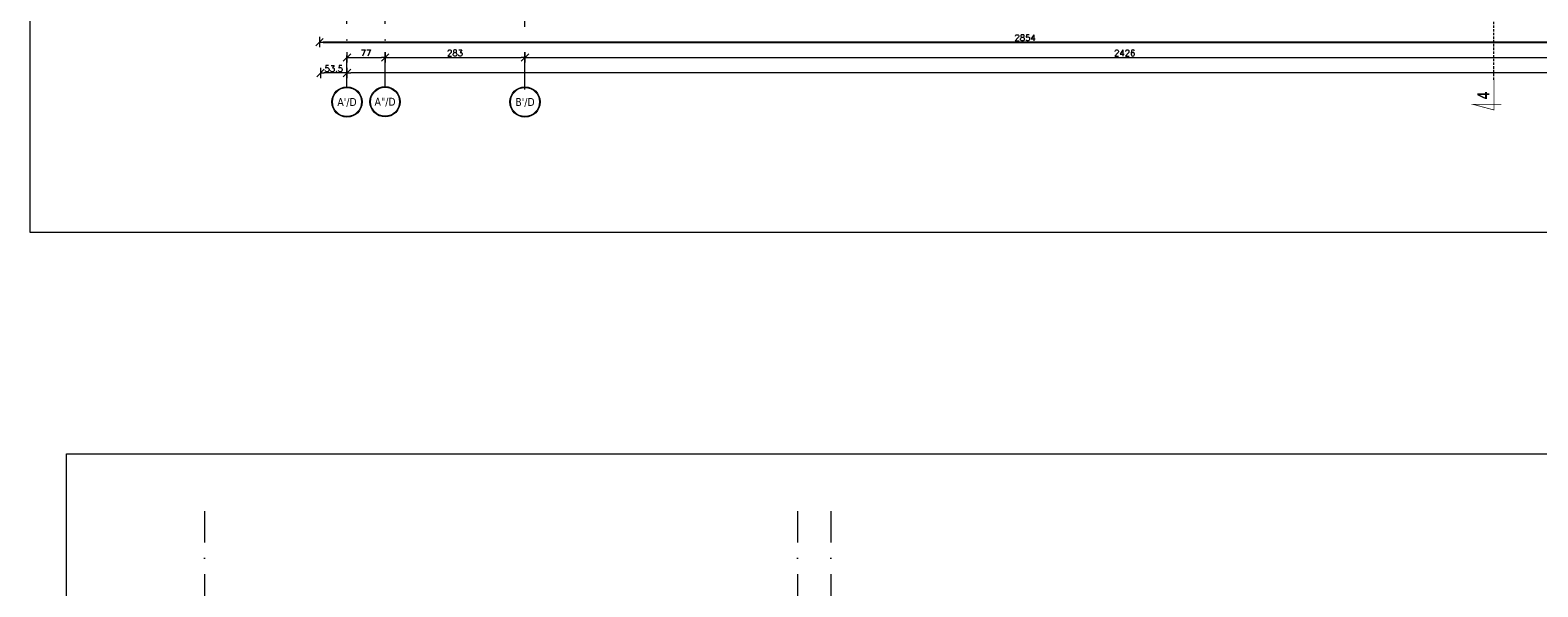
# Model space of a CAD drawing. Header units: millimetres. Extents: x 23192 to 177760, y -399809 to -79279.
# Tile 192 of 256: x 57385 to 60435, y -200810 to -199685. Entities that reach past the tile are written whole.
import ezdxf
from ezdxf.enums import TextEntityAlignment as Align

# ---------------------------------------------------------------- set-up
doc = ezdxf.new("R2010")
doc.units = ezdxf.units.MM
doc.linetypes.add('CARKOVANA', pattern=[7.5, 5, -2.5])
doc.linetypes.add('DASHDOT', pattern=[25.4, 12.7, -6.35, 0, -6.35])
doc.layers.get('0').update_dxf_attribs({"lineweight": 0})
for name, color, linetype, lineweight in [('!! 0_ Opis', 8, 'Continuous', 13), ('!! 0_Osie', 1, 'DASHDOT', 13), ('!! wymiary osi', 250, 'Continuous', 9), ('0-osie-liniA', 14, 'DASHDOT', 5), ('0-osie-tx', 66, 'Continuous', 9)]:
    doc.layers.add(name, color=color, linetype=linetype, lineweight=lineweight)
doc.layers.add('!! 0_ramki', color=66, linetype='Continuous', lineweight=9, plot=False)
doc.layers.add('!! 1_Wyburzenia', color=252, linetype='CARKOVANA', lineweight=13, true_color=0x696969)
doc.styles.add('STYLE7', font='ARIALNB.TTF')
doc.styles.add('TAHOMA', font='tahoma.ttf')
doc.styles.add('TXT', font='simplex.shx')
doc.dimstyles.new('DIM50', dxfattribs={"dimscale": 5, "dimtxt": 2.5, "dimasz": 1.5, "dimexe": 0, "dimexo": 0, "dimgap": 0.5, "dimtad": 1, "dimdec": 4, "dimrnd": 0.5, "dimdsep": 46, "dimtxsty": 'TXT', "dimblk1": 'TICK1', "dimblk2": 'TICK1', "dimsah": 1, "dimcen": 0, "dimse1": 1, "dimse2": 1, "dimclrd": 1, "dimclre": 7, "dimclrt": 9, "dimadec": 0, "dimazin": 0, "dimtfac": 1, "dimtdec": 4, "dimtmove": 2, "dimatfit": 3, "dimldrblk": 'TICK1', "dimfxl": 1, "dimtolj": 1, "dimarcsym": 0})

# ---------------------------------------------------------------- blocks, each defined once
blk = doc.blocks.new('*U81')
h = blk.add_hatch(color=256)
edge = h.paths.add_edge_path()
edge.add_arc((0, 0), 30.6, 0, 360)
edge = h.paths.add_edge_path(flags=17)
edge.add_arc((0, 0), 29.4, 0, 360)
for radius in [30.6, 29.4]:
    blk.add_circle((0, 0), radius)
at = {"style": 'TAHOMA', "flags": 8}
blk.add_attdef('ANSICHTSNUMMER', text='', height=16, dxfattribs=at).set_placement((0, 0), align=Align.MIDDLE_CENTER)
blk = doc.blocks.new('TICK1')
at = {"color": 2}
blk.add_line((-1, -1), (1, 1), dxfattribs=at)
at = {"color": 0}
for p, q in [((0, 0), (-1, 0)), ((0, -1.4), (0, 1.4))]:
    blk.add_line(p, q, dxfattribs=at)
blk = doc.blocks.new('*D3762')
at = {"layer": '!! wymiary osi', "color": 1, "lineweight": -2, "transparency": 16777216}
blk.add_line((54565.2, -199832.8), (49213.7, -199832.8), dxfattribs=at)
at = {"layer": 'DEFPOINTS', "color": 0, "transparency": 16777216}
for p in [(49206.2, -199832.8), (49206.2, -199860.8), (54572.7, -199862.4)]:
    blk.add_point(p, dxfattribs=at)
at = {"layer": '!! wymiary osi', "color": 1, "lineweight": -2, "transparency": 16777216, "xscale": 7.5, "yscale": 7.5, "zscale": 7.5, "rotation": 180}
blk.add_blockref('TICK1', (49206.2, -199832.8), dxfattribs=at)
at = {"layer": '!! wymiary osi', "color": 1, "lineweight": -2, "transparency": 16777216, "xscale": 7.5, "yscale": 7.5, "zscale": 7.5}
blk.add_blockref('TICK1', (54572.7, -199832.8), dxfattribs=at)
at = {"layer": '!! wymiary osi', "color": 9, "transparency": 16777216, "insert": (51889.5, -199824), "char_height": 12.5, "attachment_point": 5, "style": 'TXT'}
blk.add_mtext('\\A1;5366.5', dxfattribs=at)
blk = doc.blocks.new('*D3763')
at = {"layer": '!! wymiary osi', "color": 1, "lineweight": -2, "transparency": 16777216}
blk.add_line((49213.7, -199801.4), (49275.7, -199801.4), dxfattribs=at)
at = {"layer": 'DEFPOINTS', "color": 0, "transparency": 16777216}
for p in [(49283.2, -199801.4), (49206.2, -199832.8), (49283.2, -199832.8)]:
    blk.add_point(p, dxfattribs=at)
at = {"layer": '!! wymiary osi', "color": 1, "lineweight": -2, "transparency": 16777216, "xscale": 7.5, "yscale": 7.5, "zscale": 7.5, "rotation": 180}
blk.add_blockref('TICK1', (49206.2, -199801.4), dxfattribs=at)
at = {"layer": '!! wymiary osi', "color": 1, "lineweight": -2, "transparency": 16777216, "xscale": 7.5, "yscale": 7.5, "zscale": 7.5}
blk.add_blockref('TICK1', (49283.2, -199801.4), dxfattribs=at)
at = {"layer": '!! wymiary osi', "color": 9, "transparency": 16777216, "insert": (49244.7, -199792.6), "char_height": 12.5, "attachment_point": 5, "style": 'TXT'}
blk.add_mtext('\\A1;77', dxfattribs=at)
blk = doc.blocks.new('*D3764')
at = {"layer": '!! wymiary osi', "color": 1, "lineweight": -2, "transparency": 16777216}
blk.add_line((49290.7, -199801.4), (49558.7, -199801.4), dxfattribs=at)
at = {"layer": 'DEFPOINTS', "color": 0, "transparency": 16777216}
for p in [(49566.2, -199801.4), (49566.2, -199801.4), (49283.2, -199832.8)]:
    blk.add_point(p, dxfattribs=at)
at = {"layer": '!! wymiary osi', "color": 1, "lineweight": -2, "transparency": 16777216, "xscale": 7.5, "yscale": 7.5, "zscale": 7.5, "rotation": 180}
blk.add_blockref('TICK1', (49283.2, -199801.4), dxfattribs=at)
at = {"layer": '!! wymiary osi', "color": 1, "lineweight": -2, "transparency": 16777216, "xscale": 7.5, "yscale": 7.5, "zscale": 7.5}
blk.add_blockref('TICK1', (49566.2, -199801.4), dxfattribs=at)
at = {"layer": '!! wymiary osi', "color": 9, "transparency": 16777216, "insert": (49424.7, -199792.6), "char_height": 12.5, "attachment_point": 5, "style": 'TXT'}
blk.add_mtext('\\A1;283', dxfattribs=at)
blk = doc.blocks.new('*D3765')
at = {"layer": '!! wymiary osi', "color": 1, "lineweight": -2, "transparency": 16777216}
blk.add_line((49573.7, -199801.4), (51984.7, -199801.4), dxfattribs=at)
at = {"layer": 'DEFPOINTS', "color": 0, "transparency": 16777216}
for p in [(49566.2, -199801.4), (51992.2, -199801.4), (51992.2, -199801.4)]:
    blk.add_point(p, dxfattribs=at)
at = {"layer": '!! wymiary osi', "color": 1, "lineweight": -2, "transparency": 16777216, "xscale": 7.5, "yscale": 7.5, "zscale": 7.5, "rotation": 180}
blk.add_blockref('TICK1', (49566.2, -199801.4), dxfattribs=at)
at = {"layer": '!! wymiary osi', "color": 1, "lineweight": -2, "transparency": 16777216, "xscale": 7.5, "yscale": 7.5, "zscale": 7.5}
blk.add_blockref('TICK1', (51992.2, -199801.4), dxfattribs=at)
at = {"layer": '!! wymiary osi', "color": 9, "transparency": 16777216, "insert": (50779.2, -199792.6), "char_height": 12.5, "attachment_point": 5, "style": 'TXT'}
blk.add_mtext('\\A1;2426', dxfattribs=at)
blk = doc.blocks.new('*D3791')
at = {"layer": '!! wymiary osi', "color": 1, "lineweight": -2, "transparency": 16777216}
blk.add_line((49198.7, -199832.8), (49160.2, -199832.8), dxfattribs=at)
at = {"layer": 'DEFPOINTS', "color": 0, "transparency": 16777216}
for p in [(49152.7, -199426), (49206.2, -199426), (49152.7, -199832.8)]:
    blk.add_point(p, dxfattribs=at)
at = {"layer": '!! wymiary osi', "color": 1, "lineweight": -2, "transparency": 16777216, "xscale": 7.5, "yscale": 7.5, "zscale": 7.5, "rotation": 180}
blk.add_blockref('TICK1', (49152.7, -199832.8), dxfattribs=at)
at = {"layer": '!! wymiary osi', "color": 1, "lineweight": -2, "transparency": 16777216, "xscale": 7.5, "yscale": 7.5, "zscale": 7.5}
blk.add_blockref('TICK1', (49206.2, -199832.8), dxfattribs=at)
at = {"layer": '!! wymiary osi', "color": 9, "transparency": 16777216, "insert": (49179.5, -199824), "char_height": 12.5, "attachment_point": 5, "style": 'TXT'}
blk.add_mtext('\\A1;53.5', dxfattribs=at)
blk = doc.blocks.new('BLOK OSIE ABC PD')
at = {"layer": '0-osie-liniA', "ltscale": 5}
for points in [[(57737.56735, -200656.87852), (57737.56735, -202649.32309)], [(58937.06735, -200656.87852), (58937.06735, -202649.32309)], [(59004.56735, -200656.87852), (59004.56735, -202649.32309)]]:
    blk.add_lwpolyline(points, dxfattribs=at)
blk = doc.blocks.new('*D2919')
at = {"layer": '!! wymiary osi', "color": 1, "lineweight": -2, "transparency": 16777216}
blk.add_line((57978.1, -199709), (60817.1, -199709), dxfattribs=at)
at = {"layer": 'DEFPOINTS', "color": 0, "transparency": 16777216}
for p in [(57970.6, -199377.1), (60824.6, -199377.1), (60824.6, -199709)]:
    blk.add_point(p, dxfattribs=at)
at = {"layer": '!! wymiary osi', "color": 1, "lineweight": -2, "transparency": 16777216, "xscale": 7.5, "yscale": 7.5, "zscale": 7.5, "rotation": 180}
blk.add_blockref('TICK1', (57970.6, -199709), dxfattribs=at)
at = {"layer": '!! wymiary osi', "color": 1, "lineweight": -2, "transparency": 16777216, "xscale": 7.5, "yscale": 7.5, "zscale": 7.5}
blk.add_blockref('TICK1', (60824.6, -199709), dxfattribs=at)
at = {"layer": '!! wymiary osi', "color": 9, "transparency": 16777216, "insert": (59397.6, -199700.2), "char_height": 12.5, "attachment_point": 5, "style": 'TXT'}
blk.add_mtext('\\A1;2854', dxfattribs=at)
blk = doc.blocks.new('oznaczenie przekroi')
at = {"layer": '!! 0_ Opis', "color": 2, "const_width": 1.44}
blk.add_lwpolyline([(87585.4, -199785.2), (87585.4, -199846.1), (87543.3, -199834.8), (87600.6, -199834.8)], dxfattribs=at)
blk.add_lwpolyline([(87585.4, -199785.2), (87585.4, -199846.1), (87543.3, -199834.8), (87600.6, -199834.8)], dxfattribs=at)
at = {"layer": '!! 1_Wyburzenia'}
blk.add_lwpolyline([(87585.4, -199785.2), (87585.4, -197220.1)], dxfattribs=at)
at = {"layer": '!! 0_ Opis', "color": 9, "style": 'STYLE7', "text_generation_flag": 6, "width": 0.95}
blk.add_text('4', height=24, rotation=270, dxfattribs=at).set_placement((87576, -199824.2))
blk = doc.blocks.new('BLOK OSI')
at = {"layer": '0-osie-liniA', "ltscale": 5}
for points in [[(49206.21142, -199860.81919), (49206.21142, -197259.3316)], [(49283.21142, -199860.81919), (49283.21142, -197258.8316)], [(49566.21142, -199866.5098), (49566.21142, -197259.3316)]]:
    blk.add_lwpolyline(points, dxfattribs=at)
at = {"layer": '0-osie-tx'}
ref = blk.add_blockref('*U81', (49206.21142, -199891.41919), dxfattribs=dict(at, rotation=180))
ref.add_attrib('ANSICHTSNUMMER', "A'/D", dxfattribs={"layer": '0', "height": 16, "style": 'TAHOMA', "flags": 8}).set_placement((49206.21142, -199891.41919), align=Align.MIDDLE_CENTER)
ref = blk.add_blockref('*U81', (49283.21142, -199890.91919), dxfattribs=dict(at, rotation=180))
ref.add_attrib('ANSICHTSNUMMER', 'A"/D', dxfattribs={"layer": '0', "height": 16, "style": 'TAHOMA', "flags": 8}).set_placement((49283.21142, -199890.91919), align=Align.MIDDLE_CENTER)
ref = blk.add_blockref('*U81', (49566.21142, -199891.41919), dxfattribs=dict(at, rotation=180))
ref.add_attrib('ANSICHTSNUMMER', "B'/D", dxfattribs={"layer": '0', "height": 16, "style": 'TAHOMA', "flags": 8}).set_placement((49566.21142, -199891.41919), align=Align.MIDDLE_CENTER)
at = {"layer": '!! wymiary osi'}
for base, p1, p2, picture, middle in [((49152.71142, -199832.75821), (49206.21142, -199426.04847), (49152.71142, -199426.04847), '*D3791', (49179.46142, -199824.00821)), ((49283.21142, -199801.35945), (49206.21142, -199832.75821), (49283.21142, -199832.75821), '*D3763', (49244.71142, -199792.60945)), ((49566.21142, -199801.35945), (49283.21142, -199832.75821), (49566.21142, -199801.35945), '*D3764', (49424.71142, -199792.60945)), ((51992.21142, -199801.35945), (49566.21142, -199801.35945), (51992.21142, -199801.35945), '*D3765', (50779.21142, -199792.60945)), ((49206.21142, -199832.75821), (54572.71142, -199862.35271), (49206.21142, -199860.81919), '*D3762', (51889.46142, -199824.00821))]:
    dim = blk.add_linear_dim(base=base, p1=p1, p2=p2, dimstyle='DIM50', dxfattribs=at)
    dim.commit()
    dim.dimension.update_dxf_attribs({"geometry": picture, "text_midpoint": middle})

msp = doc.modelspace()

# ---------------------------------------------------------------- linework, layer by layer
at = {"layer": '!! 0_ramki'}
for points in [[(57385.28509, -197123.38038), (61585.28509, -197123.38038), (61585.28509, -200093.38038), (57385.28509, -200093.38038)], [(57458.92604, -200541.22215), (64582.1521, -200541.22215), (64582.1521, -202902.02336), (57458.92604, -202902.02336)]]:
    msp.add_lwpolyline(points, close=True, dxfattribs=at)

# ---------------------------------------------------------------- block references
at = {"layer": '!! 0_Osie'}
for name, p in [('BLOK OSI', (8819.85593, 61.46017)), ('BLOK OSIE ABC PD', (0, 0))]:
    msp.add_blockref(name, p, dxfattribs=at)
at = {"layer": '!! 1_Wyburzenia'}
msp.add_blockref('oznaczenie przekroi', (-27239.68678, 0), dxfattribs=at)

# ---------------------------------------------------------------- dimensions: what is measured, and where the dimension line sits
at = {"layer": '!! wymiary osi'}
dim = msp.add_linear_dim(base=(60824.56735, -199708.96421), p1=(57970.56735, -199377.12813), p2=(60824.56735, -199377.12813), dimstyle='DIM50', dxfattribs=at)
dim.commit()
dim.dimension.update_dxf_attribs({"geometry": '*D2919', "text_midpoint": (59397.56735, -199700.21421)})

doc.saveas('drawing.dxf')
